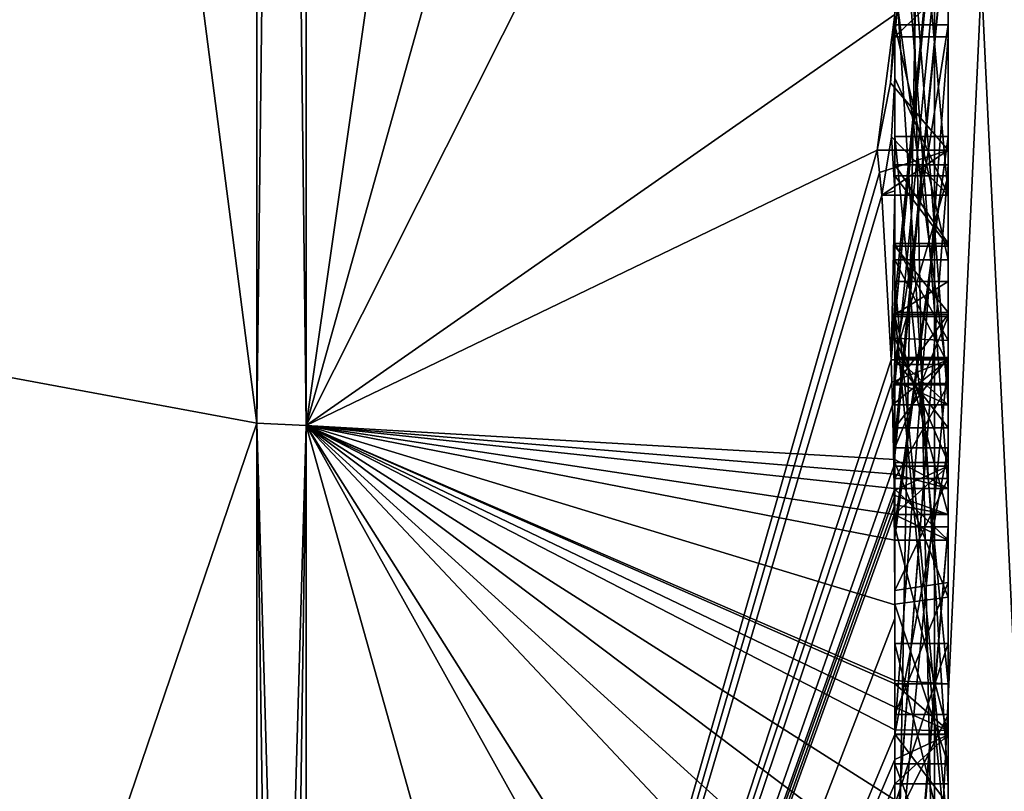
# Model space of a CAD drawing. Extents: x -23 to 700, y -1799 to -1.
# Tile 204 of 212: x 691.12 to 694.81, y -44.91 to -42.02. Entities that reach past the tile are written whole.
import ezdxf

# ---------------------------------------------------------------- set-up
doc = ezdxf.new("R2010")
doc.units = 0
doc.header["$LTSCALE"] = 67.568058
for name, color, linetype in [('1652', 7, 'CONTINUOUS'), ('1657', 7, 'CONTINUOUS'), ('1658', 7, 'CONTINUOUS'), ('1659', 7, 'CONTINUOUS'), ('1660', 7, 'CONTINUOUS'), ('1665', 7, 'CONTINUOUS'), ('1666', 7, 'CONTINUOUS'), ('1673', 7, 'CONTINUOUS'), ('1674', 7, 'CONTINUOUS'), ('1675', 7, 'CONTINUOUS'), ('1678', 7, 'CONTINUOUS'), ('1679', 7, 'CONTINUOUS'), ('1680', 7, 'CONTINUOUS'), ('1681', 7, 'CONTINUOUS'), ('1682', 7, 'CONTINUOUS'), ('1683', 7, 'CONTINUOUS'), ('1684', 7, 'CONTINUOUS'), ('1685', 7, 'CONTINUOUS'), ('1687', 7, 'CONTINUOUS'), ('1688', 7, 'CONTINUOUS'), ('1692', 7, 'CONTINUOUS'), ('1694', 7, 'CONTINUOUS'), ('1695', 7, 'CONTINUOUS'), ('1696', 7, 'CONTINUOUS'), ('1697', 7, 'CONTINUOUS'), ('1700', 7, 'CONTINUOUS'), ('1734', 7, 'CONTINUOUS'), ('1735', 7, 'CONTINUOUS'), ('1782', 7, 'CONTINUOUS'), ('1783', 7, 'CONTINUOUS'), ('1784', 7, 'CONTINUOUS'), ('1785', 7, 'CONTINUOUS'), ('1786', 7, 'CONTINUOUS'), ('1791', 7, 'CONTINUOUS'), ('1792', 7, 'CONTINUOUS'), ('1793', 7, 'CONTINUOUS'), ('1797', 7, 'CONTINUOUS'), ('1798', 7, 'CONTINUOUS'), ('1799', 7, 'CONTINUOUS'), ('1800', 7, 'CONTINUOUS'), ('1801', 7, 'CONTINUOUS'), ('1802', 7, 'CONTINUOUS'), ('1803', 7, 'CONTINUOUS'), ('1804', 7, 'CONTINUOUS'), ('1805', 7, 'CONTINUOUS'), ('1806', 7, 'CONTINUOUS'), ('1807', 7, 'CONTINUOUS'), ('1808', 7, 'CONTINUOUS'), ('1809', 7, 'CONTINUOUS'), ('1810', 7, 'CONTINUOUS'), ('1811', 7, 'CONTINUOUS'), ('1812', 7, 'CONTINUOUS'), ('1813', 7, 'CONTINUOUS'), ('1820', 7, 'CONTINUOUS'), ('1821', 7, 'CONTINUOUS'), ('1822', 7, 'CONTINUOUS'), ('1823', 7, 'CONTINUOUS'), ('1824', 7, 'CONTINUOUS')]:
    doc.layers.add(name, color=color, linetype=linetype)

msp = doc.modelspace()

# ---------------------------------------------------------------- linework, layer by layer
at = {"layer": '1652', "linetype": 'CONTINUOUS'}
for points in [[(694.4, -41.1824, -10.1674), (694.4, -38.471, -14.7638), (694.4, -46.0213, -1.6862), (694.4, -41.1824, -10.1674)], [(694.4, -43.9233, 5.4201), (694.4, -44.7004, 4.0741), (694.4, -38.471, 14.7638), (694.4, -43.9233, 5.4201)], [(694.4, -38.471, 14.7638), (694.4, -44.7004, 4.0741), (694.4, -46.0213, 1.6862), (694.4, -38.471, 14.7638)], [(694.4, -42.8623, 7.2577), (694.4, -43.9233, 5.4201), (694.4, -38.471, 14.7638), (694.4, -42.8623, 7.2577)], [(694.4, -42.5668, 7.7696), (694.4, -42.8623, 7.2577), (694.4, -38.471, 14.7638), (694.4, -42.5668, 7.7696)], [(694.4, -41.7982, 9.1008), (694.4, -42.5668, 7.7696), (694.4, -38.471, 14.7638), (694.4, -41.7982, 9.1008)], [(694.4, -43.6713, -11.6044), (694.4, -39.1573, -15.9926), (694.4, -41.1824, -10.1674), (694.4, -43.6713, -11.6044)], [(694.4, -40.4525, 12.2864), (694.4, -42.2421, 13.3196), (694.4, -41.745, 12.5097), (694.4, -40.4525, 12.2864)], [(694.4, -43.2856, 12.1078), (694.4, -41.5888, 9.4636), (694.4, -40.868, 10.712), (694.4, -43.2856, 12.1078)], [(694.4, -41.0701, 11.2166), (694.4, -41.9098, 12.2243), (694.4, -42.6649, 12.8527), (694.4, -41.0701, 11.2166)], [(694.4, -43.0722, 12.3725), (694.4, -41.0701, 11.2166), (694.4, -42.6649, 12.8527), (694.4, -43.0722, 12.3725)], [(694.4, -41.3536, -9.871), (694.4, -41.1824, -10.1674), (694.4, -46.0213, -1.6862), (694.4, -41.3536, -9.871)], [(694.4, -43.3864, -11.0446), (694.4, -41.3536, -9.871), (694.4, -41.8936, -8.9356), (694.4, -43.3864, -11.0446)], [(694.4, -41.8936, -8.9356), (694.4, -41.3536, -9.871), (694.4, -46.0213, -1.6862), (694.4, -41.8936, -8.9356)], [(694.4, -43.5981, 11.7025), (694.4, -41.5888, 9.4636), (694.4, -43.4432, 11.9061), (694.4, -43.5981, 11.7025)], [(694.4, -43.4432, 11.9061), (694.4, -41.5888, 9.4636), (694.4, -43.2856, 12.1078), (694.4, -43.4432, 11.9061)], [(694.4, -41.745, 12.5097), (694.4, -42.2421, 13.3196), (694.4, -41.9098, 12.2243), (694.4, -41.745, 12.5097)], [(694.4, -44.8863, 9.752), (694.4, -42.5668, 7.7696), (694.4, -41.7982, 9.1008), (694.4, -44.8863, 9.752)], [(694.4, -42.0881, -8.5986), (694.4, -41.8936, -8.9356), (694.4, -46.0213, -1.6862), (694.4, -42.0881, -8.5986)], [(694.4, -41.9098, 12.2243), (694.4, -42.2421, 13.3196), (694.4, -42.6649, 12.8527), (694.4, -41.9098, 12.2243)], [(694.4, -42.9225, 10.4447), (694.4, -43.3148, 9.7653), (694.4, -42.0428, 9.4851), (694.4, -42.9225, 10.4447)], [(694.4, -44.6844, -10.0976), (694.4, -42.0881, -8.5986), (694.4, -42.8713, -7.8502), (694.4, -44.6844, -10.0976)], [(694.4, -42.8713, -7.8502), (694.4, -42.0881, -8.5986), (694.4, -42.608, -7.6982), (694.4, -42.8713, -7.8502)], [(694.4, -42.608, -7.6982), (694.4, -42.0881, -8.5986), (694.4, -46.0213, -1.6862), (694.4, -42.608, -7.6982)], [(694.4, -43.9214, -11.2588), (694.4, -42.4607, -9.2163), (694.4, -44.4993, -10.3934), (694.4, -43.9214, -11.2588)], [(694.4, -45.158, 9.2656), (694.4, -42.5668, 7.7696), (694.4, -45.024, 9.5097), (694.4, -45.158, 9.2656)], [(694.4, -45.024, 9.5097), (694.4, -42.5668, 7.7696), (694.4, -44.8863, 9.752), (694.4, -45.024, 9.5097)], [(694.4, -43.2894, -6.5179), (694.4, -42.608, -7.6982), (694.4, -46.0213, -1.6862), (694.4, -43.2894, -6.5179)], [(694.4, -43.2164, 6.8471), (694.4, -43.9233, 5.4201), (694.4, -42.8623, 7.2577), (694.4, -43.2164, 6.8471)], [(694.4, -43.1201, -7.4194), (694.4, -44.6844, -10.0976), (694.4, -42.8713, -7.8502), (694.4, -43.1201, -7.4194)], [(694.4, -43.0044, 7.6196), (694.4, -45.0759, 8.8156), (694.4, -43.1278, 7.406), (694.4, -43.0044, 7.6196)], [(694.4, -44.9428, -9.0462), (694.4, -44.6844, -10.0976), (694.4, -43.1201, -7.4194), (694.4, -44.9428, -9.0462)], [(694.4, -45.1915, -8.6153), (694.4, -44.9428, -9.0462), (694.4, -43.1201, -7.4194), (694.4, -45.1915, -8.6153)], [(694.4, -43.1278, 7.406), (694.4, -45.0759, 8.8156), (694.4, -43.3925, 7.1131), (694.4, -43.1278, 7.406)], [(694.4, -43.1358, 10.6833), (694.4, -43.8058, 11.4205), (694.4, -43.6281, 9.8308), (694.4, -43.1358, 10.6833)], [(694.4, -43.6825, 6.6419), (694.4, -43.9233, 5.4201), (694.4, -43.2164, 6.8471), (694.4, -43.6825, 6.6419)], [(694.4, -43.5527, -6.67), (694.4, -43.2894, -6.5179), (694.4, -46.0213, -1.6862), (694.4, -43.5527, -6.67)], [(694.4, -43.2944, -7.1174), (694.4, -43.5527, -6.67), (694.4, -45.3659, -8.3134), (694.4, -43.2944, -7.1174)], [(694.4, -43.3925, 7.1131), (694.4, -45.0759, 8.8156), (694.4, -43.7428, 6.9829), (694.4, -43.3925, 7.1131)], [(694.4, -45.3659, -8.3134), (694.4, -43.5527, -6.67), (694.4, -46.0213, -1.6862), (694.4, -45.3659, -8.3134)], [(694.4, -43.6281, 9.8308), (694.4, -43.8058, 11.4205), (694.4, -44.2671, 10.7532), (694.4, -43.6281, 9.8308)], [(694.4, -44.7017, 10.0683), (694.4, -43.6281, 9.8308), (694.4, -44.2671, 10.7532), (694.4, -44.7017, 10.0683)], [(694.4, -44.2139, 6.6461), (694.4, -43.9233, 5.4201), (694.4, -43.6825, 6.6419), (694.4, -44.2139, 6.6461)], [(694.4, -43.7428, 6.9829), (694.4, -45.0759, 8.8156), (694.4, -44.1618, 7.0093), (694.4, -43.7428, 6.9829)], [(694.4, -44.2162, -10.8298), (694.4, -43.9214, -11.2588), (694.4, -44.4993, -10.3934), (694.4, -44.2162, -10.8298)], [(694.4, -46.2826, 6.7822), (694.4, -43.9233, 5.4201), (694.4, -45.9704, 7.5706), (694.4, -46.2826, 6.7822)], [(694.4, -45.9704, 7.5706), (694.4, -43.9233, 5.4201), (694.4, -45.3232, 7.2874), (694.4, -45.9704, 7.5706)], [(694.4, -45.3232, 7.2874), (694.4, -43.9233, 5.4201), (694.4, -44.8118, 6.8832), (694.4, -45.3232, 7.2874)], [(694.4, -44.8118, 6.8832), (694.4, -43.9233, 5.4201), (694.4, -44.2139, 6.6461), (694.4, -44.8118, 6.8832)], [(694.4, -44.1618, 7.0093), (694.4, -45.0759, 8.8156), (694.4, -44.6269, 7.2036), (694.4, -44.1618, 7.0093)], [(694.4, -44.3609, 5.2701), (694.4, -45.1656, 5.7347), (694.4, -44.9637, 4.2261), (694.4, -44.3609, 5.2701)], [(694.4, -44.6269, 7.2036), (694.4, -45.0759, 8.8156), (694.4, -45.0302, 7.509), (694.4, -44.6269, 7.2036)], [(694.4, -44.946, -9.648), (694.4, -44.6844, -10.0976), (694.4, -44.9428, -9.0462), (694.4, -44.946, -9.648)], [(694.4, -44.7004, 4.0741), (694.4, -44.9637, 4.2261), (694.4, -46.0213, 1.6862), (694.4, -44.7004, 4.0741)]]:
    msp.add_3dface(points, dxfattribs=at)
at = {"layer": '1657', "linetype": 'CONTINUOUS'}
for points in [[(692.1949, -43.544, 15.544), (694.4, -28.1257, 19.4998), (692.1949, -28, 21.9825), (692.1949, -43.544, 15.544)], [(694.4, -35.6608, 17.9321), (694.4, -28.1257, 19.4998), (692.1949, -43.544, 15.544), (694.4, -35.6608, 17.9321)], [(694.4, -42.0038, 13.5699), (694.4, -35.6608, 17.9321), (692.1949, -43.544, 15.544), (694.4, -42.0038, 13.5699)], [(694.3341, -42.5125, 13.8636), (694.4, -42.0038, 13.5699), (692.1949, -43.544, 15.544), (694.3341, -42.5125, 13.8636)], [(694.3834, -42.2602, 13.718), (694.4, -42.0038, 13.5699), (694.3341, -42.5125, 13.8636), (694.3834, -42.2602, 13.718)], [(694.4, -42.6649, 12.8527), (694.4, -42.2421, 13.3196), (694.3877, -42.4626, 13.4469), (694.4, -42.6649, 12.8527)], [(694.3508, -42.6805, 13.5727), (694.4, -42.6649, 12.8527), (694.3877, -42.4626, 13.4469), (694.3508, -42.6805, 13.5727)], [(694.3429, -42.5961, 13.7189), (694.3341, -42.5125, 13.8636), (692.1949, -49.9825), (694.3429, -42.5961, 13.7189)], [(692.1949, -49.9825), (694.3341, -42.5125, 13.8636), (692.1949, -43.544, 15.544), (692.1949, -49.9825)], [(694.3508, -42.6805, 13.5727), (694.3429, -42.5961, 13.7189), (692.1949, -49.9825), (694.3508, -42.6805, 13.5727)], [(694.3867, -43.2981, 12.5029), (694.3508, -42.6805, 13.5727), (692.1949, -49.9825), (694.3867, -43.2981, 12.5029)], [(694.4, -42.6649, 12.8527), (694.3508, -42.6805, 13.5727), (694.3867, -43.2981, 12.5029), (694.4, -42.6649, 12.8527)], [(694.4, -43.0722, 12.3725), (694.4, -42.6649, 12.8527), (694.3867, -43.2981, 12.5029), (694.4, -43.0722, 12.3725)], [(694.3967, -43.1853, 12.4378), (694.4, -43.0722, 12.3725), (694.3867, -43.2981, 12.5029), (694.3967, -43.1853, 12.4378)], [(694.3893, -43.3819, 12.3577), (694.3867, -43.2981, 12.5029), (692.1949, -49.9825), (694.3893, -43.3819, 12.3577)], [(694.4, -43.4432, 11.9061), (694.4, -43.2856, 12.1078), (694.3979, -43.376, 12.1599), (694.4, -43.4432, 11.9061)], [(694.3915, -43.4661, 12.212), (694.3893, -43.3819, 12.3577), (692.1949, -49.9825), (694.3915, -43.4661, 12.212)], [(694.3915, -43.4661, 12.212), (694.4, -43.4432, 11.9061), (694.3979, -43.376, 12.1599), (694.3915, -43.4661, 12.212)], [(694.4, -43.4432, 11.9061), (694.3915, -43.4661, 12.212), (694.3958, -43.6968, 11.8124), (694.4, -43.4432, 11.9061)], [(694.3989, -43.6475, 11.7575), (694.4, -43.4432, 11.9061), (694.3958, -43.6968, 11.8124), (694.3989, -43.6475, 11.7575)], [(694.4, -43.5981, 11.7025), (694.4, -43.4432, 11.9061), (694.3989, -43.6475, 11.7575), (694.4, -43.5981, 11.7025)], [(694.3958, -43.6968, 11.8124), (694.3915, -43.4661, 12.212), (692.1949, -49.9825), (694.3958, -43.6968, 11.8124)], [(694.3969, -43.787, 11.656), (694.3958, -43.6968, 11.8124), (692.1949, -49.9825), (694.3969, -43.787, 11.656)], [(694.3978, -43.8775, 11.4994), (694.3969, -43.787, 11.656), (692.1949, -49.9825), (694.3978, -43.8775, 11.4994)], [(694.4, -44.2671, 10.7532), (694.4, -43.8058, 11.4205), (692.1949, -49.9825), (694.4, -44.2671, 10.7532)], [(694.4, -43.8058, 11.4205), (694.3995, -43.8416, 11.46), (692.1949, -49.9825), (694.4, -43.8058, 11.4205)], [(694.3995, -43.8416, 11.46), (694.3978, -43.8775, 11.4994), (692.1949, -49.9825), (694.3995, -43.8416, 11.46)], [(694.4, -44.7017, 10.0683), (694.4, -44.2671, 10.7532), (692.1949, -49.9825), (694.4, -44.7017, 10.0683)], [(694.4, -44.7949, 9.9103), (694.4, -44.7017, 10.0683), (692.1949, -49.9825), (694.4, -44.7949, 9.9103)], [(694.4, -44.8863, 9.752), (694.4, -44.7949, 9.9103), (692.1949, -49.9825), (694.4, -44.8863, 9.752)], [(694.4, -45.024, 9.5097), (694.4, -44.8863, 9.752), (692.1949, -49.9825), (694.4, -45.024, 9.5097)]]:
    msp.add_3dface(points, dxfattribs=at)
at = {"layer": '1658', "linetype": 'CONTINUOUS'}
for points in [[(692.1949, -28, -21.9825), (694.4, -39.1573, -15.9926), (692.1949, -43.544, -15.544), (692.1949, -28, -21.9825)], [(694.4, -39.1573, -15.9926), (694.4, -43.6713, -11.6044), (692.1949, -43.544, -15.544), (694.4, -39.1573, -15.9926)], [(694.4, -44.2162, -10.8298), (694.4, -44.4993, -10.3934), (692.1949, -43.544, -15.544), (694.4, -44.2162, -10.8298)], [(694.4, -44.2162, -10.8298), (692.1949, -43.544, -15.544), (694.3985, -43.974, -11.3323), (694.4, -44.2162, -10.8298)], [(692.1949, -43.544, -15.544), (694.4, -43.6713, -11.6044), (694.3992, -43.7259, -11.6359), (692.1949, -43.544, -15.544)], [(694.4, -44.6844, -10.0976), (694.4, -44.946, -9.648), (692.1949, -43.544, -15.544), (694.4, -44.6844, -10.0976)], [(694.4, -44.6844, -10.0976), (692.1949, -43.544, -15.544), (694.4, -44.599, -10.2496), (694.4, -44.6844, -10.0976)], [(692.1949, -43.544, -15.544), (694.4, -44.946, -9.648), (694.4, -45.2061, -9.1982), (692.1949, -43.544, -15.544)], [(694.4, -47.0336, -4.2391), (694.4, -47.5), (692.1949, -43.544, -15.544), (694.4, -47.0336, -4.2391)], [(694.4, -47.0336, -4.2391), (692.1949, -43.544, -15.544), (694.3979, -45.8875, -8.0179), (694.4, -47.0336, -4.2391)], [(694.4, -47.5), (693.7691, -49.1602), (692.1949, -43.544, -15.544), (694.4, -47.5)], [(693.7691, -49.1602), (692.1949, -49.9825), (692.1949, -43.544, -15.544), (693.7691, -49.1602)], [(694.3979, -45.8875, -8.0179), (692.1949, -43.544, -15.544), (694.3996, -45.5472, -8.6073), (694.3979, -45.8875, -8.0179)], [(694.3996, -45.5472, -8.6073), (692.1949, -43.544, -15.544), (694.4, -45.2061, -9.1982), (694.3996, -45.5472, -8.6073)], [(694.4, -44.599, -10.2496), (692.1949, -43.544, -15.544), (694.4, -44.5119, -10.4006), (694.4, -44.599, -10.2496)], [(694.4, -44.5119, -10.4006), (692.1949, -43.544, -15.544), (694.4, -44.4993, -10.3934), (694.4, -44.5119, -10.4006)], [(694.3985, -43.974, -11.3323), (692.1949, -43.544, -15.544), (694.3978, -43.8771, -11.5), (694.3985, -43.974, -11.3323)], [(694.3978, -43.8771, -11.5), (692.1949, -43.544, -15.544), (694.3969, -43.7805, -11.6674), (694.3978, -43.8771, -11.5)], [(694.3969, -43.7805, -11.6674), (692.1949, -43.544, -15.544), (694.3992, -43.7259, -11.6359), (694.3969, -43.7805, -11.6674)], [(694.4, -43.9214, -11.2588), (694.4, -44.2162, -10.8298), (694.3985, -43.974, -11.3323), (694.4, -43.9214, -11.2588)], [(694.3996, -43.9477, -11.2955), (694.4, -43.9214, -11.2588), (694.3985, -43.974, -11.3323), (694.3996, -43.9477, -11.2955)]]:
    msp.add_3dface(points, dxfattribs=at)
at = {"layer": '1659', "linetype": 'CONTINUOUS'}
for points in [[(690, -43.1626, -15.1637), (690, -28, -21.4438), (692.0094, -43.535, -15.535), (690, -43.1626, -15.1637)], [(692.0094, -43.535, -15.535), (690, -28, -21.4438), (692.0094, -28, -21.9698), (692.0094, -43.535, -15.535)], [(690, -49.444), (690, -43.1626, -15.1637), (692.0094, -49.9698, 0), (690, -49.444)], [(692.0094, -49.9698, 0), (690, -43.1626, -15.1637), (692.0094, -43.535, -15.535), (692.0094, -49.9698, 0)]]:
    msp.add_3dface(points, dxfattribs=at)
at = {"layer": '1660', "linetype": 'CONTINUOUS'}
for points in [[(690, -28, 21.4438), (690, -43.1626, 15.1637), (692.0094, -28, 21.9698), (690, -28, 21.4438)], [(692.0094, -28, 21.9698), (690, -43.1626, 15.1637), (692.0094, -43.535, 15.535), (692.0094, -28, 21.9698)], [(690, -43.1626, 15.1637), (690, -49.444), (692.0094, -43.535, 15.535), (690, -43.1626, 15.1637)], [(690, -49.444), (692.0094, -49.9698, 0), (692.0094, -43.535, 15.535), (690, -49.444)]]:
    msp.add_3dface(points, dxfattribs=at)
at = {"layer": '1665', "linetype": 'CONTINUOUS'}
for points in [[(692.1949, -43.544, 15.544), (692.1949, -28, 21.9825), (692.0094, -43.535, 15.535), (692.1949, -43.544, 15.544)], [(692.1949, -28, 21.9825), (692.0094, -28, 21.9698), (692.0094, -43.535, 15.535), (692.1949, -28, 21.9825)], [(692.0094, -49.9698, 0), (692.1949, -43.544, 15.544), (692.0094, -43.535, 15.535), (692.0094, -49.9698, 0)], [(692.1949, -43.544, 15.544), (692.0094, -49.9698, 0), (692.1016, -49.9849, 0), (692.1949, -43.544, 15.544)], [(692.1949, -49.9825), (692.1949, -43.544, 15.544), (692.1016, -49.9849, 0), (692.1949, -49.9825)]]:
    msp.add_3dface(points, dxfattribs=at)
at = {"layer": '1666', "linetype": 'CONTINUOUS'}
for points in [[(692.1949, -28, -21.9825), (692.1949, -43.544, -15.544), (692.0094, -28, -21.9698), (692.1949, -28, -21.9825)], [(692.1949, -43.544, -15.544), (692.0094, -43.535, -15.535), (692.0094, -28, -21.9698), (692.1949, -43.544, -15.544)], [(692.1949, -43.544, -15.544), (692.1949, -49.9825), (692.0094, -43.535, -15.535), (692.1949, -43.544, -15.544)], [(692.0094, -43.535, -15.535), (692.1949, -49.9825), (692.1016, -49.9849, 0), (692.0094, -43.535, -15.535)], [(692.0094, -49.9698, 0), (692.0094, -43.535, -15.535), (692.1016, -49.9849, 0), (692.0094, -49.9698, 0)]]:
    msp.add_3dface(points, dxfattribs=at)
at = {"layer": '1673', "linetype": 'CONTINUOUS'}
for points in [[(694.6, -43.7805, -11.6674), (694.6, -41.1824, -10.1674), (694.6, -41.3536, -9.871), (694.6, -43.7805, -11.6674)], [(694.6, -43.3864, -11.0446), (694.6, -43.7805, -11.6674), (694.6, -41.3536, -9.871), (694.6, -43.3864, -11.0446)], [(694.6, -42.4607, -9.2163), (694.6, -43.974, -11.3323), (694.6, -41.8936, -8.9356), (694.6, -42.4607, -9.2163)], [(694.6, -41.8936, -8.9356), (694.6, -43.974, -11.3323), (694.6, -43.3864, -11.0446), (694.6, -41.8936, -8.9356)], [(694.6, -42.0881, -8.5986), (694.6, -42.4607, -9.2163), (694.6, -41.8936, -8.9356), (694.6, -42.0881, -8.5986)], [(694.6, -44.5119, -10.4006), (694.6, -42.4607, -9.2163), (694.6, -42.0881, -8.5986), (694.6, -44.5119, -10.4006)], [(694.6, -44.6862, -10.0986), (694.6, -44.5119, -10.4006), (694.6, -42.0881, -8.5986), (694.6, -44.6862, -10.0986)], [(694.6, -42.608, -7.6982), (694.6, -43.2894, -6.5179), (694.6, -42.8713, -7.8502), (694.6, -42.608, -7.6982)], [(694.6, -42.8713, -7.8502), (694.6, -43.2894, -6.5179), (694.6, -43.1201, -7.4194), (694.6, -42.8713, -7.8502)], [(694.6, -43.2894, -6.5179), (694.6, -43.2944, -7.1174), (694.6, -43.1201, -7.4194), (694.6, -43.2894, -6.5179)], [(694.6, -43.1201, -7.4194), (694.6, -43.2944, -7.1174), (694.6, -45.1915, -8.6153), (694.6, -43.1201, -7.4194)], [(694.6, -43.5527, -6.67), (694.6, -43.2944, -7.1174), (694.6, -43.2894, -6.5179), (694.6, -43.5527, -6.67)], [(694.6, -43.2944, -7.1174), (694.6, -45.3659, -8.3134), (694.6, -45.1915, -8.6153), (694.6, -43.2944, -7.1174)], [(694.6, -43.974, -11.3323), (694.6, -43.7805, -11.6674), (694.6, -43.3864, -11.0446), (694.6, -43.974, -11.3323)]]:
    msp.add_3dface(points, dxfattribs=at)
at = {"layer": '1674', "linetype": 'CONTINUOUS'}
for points in [[(694.4, -43.1201, -7.4194), (694.4, -42.8713, -7.8502), (694.6, -43.1201, -7.4194), (694.4, -43.1201, -7.4194)], [(694.4, -42.8713, -7.8502), (694.6, -42.8713, -7.8502), (694.6, -43.1201, -7.4194), (694.4, -42.8713, -7.8502)]]:
    msp.add_3dface(points, dxfattribs=at)
at = {"layer": '1675', "linetype": 'CONTINUOUS'}
for points in [[(694.4, -45.1915, -8.6153), (694.4, -43.1201, -7.4194), (694.6, -45.1915, -8.6153), (694.4, -45.1915, -8.6153)], [(694.4, -43.1201, -7.4194), (694.6, -43.1201, -7.4194), (694.6, -45.1915, -8.6153), (694.4, -43.1201, -7.4194)]]:
    msp.add_3dface(points, dxfattribs=at)
at = {"layer": '1678', "linetype": 'CONTINUOUS'}
for points in [[(694.3978, -43.8771, -11.5), (694.3969, -43.7805, -11.6674), (694.6, -43.974, -11.3323), (694.3978, -43.8771, -11.5)], [(694.3969, -43.7805, -11.6674), (694.6, -43.7805, -11.6674), (694.6, -43.974, -11.3323), (694.3969, -43.7805, -11.6674)], [(694.3985, -43.974, -11.3323), (694.3978, -43.8771, -11.5), (694.6, -43.974, -11.3323), (694.3985, -43.974, -11.3323)]]:
    msp.add_3dface(points, dxfattribs=at)
at = {"layer": '1679', "linetype": 'CONTINUOUS'}
for points in [[(694.3996, -43.9477, -11.2955), (694.3985, -43.974, -11.3323), (694.6, -42.4607, -9.2163), (694.3996, -43.9477, -11.2955)], [(694.3985, -43.974, -11.3323), (694.6, -43.974, -11.3323), (694.6, -42.4607, -9.2163), (694.3985, -43.974, -11.3323)], [(694.4, -43.9214, -11.2588), (694.3996, -43.9477, -11.2955), (694.6, -42.4607, -9.2163), (694.4, -43.9214, -11.2588)], [(694.4, -42.4607, -9.2163), (694.4, -43.9214, -11.2588), (694.6, -42.4607, -9.2163), (694.4, -42.4607, -9.2163)]]:
    msp.add_3dface(points, dxfattribs=at)
at = {"layer": '1680', "linetype": 'CONTINUOUS'}
for points in [[(694.4, -44.4993, -10.3934), (694.4, -42.4607, -9.2163), (694.6, -44.5119, -10.4006), (694.4, -44.4993, -10.3934)], [(694.4, -42.4607, -9.2163), (694.6, -42.4607, -9.2163), (694.6, -44.5119, -10.4006), (694.4, -42.4607, -9.2163)], [(694.4, -44.5119, -10.4006), (694.4, -44.4993, -10.3934), (694.6, -44.5119, -10.4006), (694.4, -44.5119, -10.4006)]]:
    msp.add_3dface(points, dxfattribs=at)
at = {"layer": '1681', "linetype": 'CONTINUOUS'}
for points in [[(694.4, -44.599, -10.2496), (694.4, -44.5119, -10.4006), (694.6, -44.6862, -10.0986), (694.4, -44.599, -10.2496)], [(694.4, -44.5119, -10.4006), (694.6, -44.5119, -10.4006), (694.6, -44.6862, -10.0986), (694.4, -44.5119, -10.4006)], [(694.4, -44.6844, -10.0976), (694.4, -44.599, -10.2496), (694.6, -44.6862, -10.0986), (694.4, -44.6844, -10.0976)]]:
    msp.add_3dface(points, dxfattribs=at)
at = {"layer": '1682', "linetype": 'CONTINUOUS'}
for points in [[(694.4, -42.0881, -8.5986), (694.4, -44.6844, -10.0976), (694.6, -42.0881, -8.5986), (694.4, -42.0881, -8.5986)], [(694.4, -44.6844, -10.0976), (694.6, -44.6862, -10.0986), (694.6, -42.0881, -8.5986), (694.4, -44.6844, -10.0976)]]:
    msp.add_3dface(points, dxfattribs=at)
at = {"layer": '1683', "linetype": 'CONTINUOUS'}
for points in [[(694.4, -41.8936, -8.9356), (694.4, -42.0881, -8.5986), (694.6, -41.8936, -8.9356), (694.4, -41.8936, -8.9356)], [(694.4, -42.0881, -8.5986), (694.6, -42.0881, -8.5986), (694.6, -41.8936, -8.9356), (694.4, -42.0881, -8.5986)]]:
    msp.add_3dface(points, dxfattribs=at)
at = {"layer": '1684', "linetype": 'CONTINUOUS'}
for points in [[(694.4, -43.3864, -11.0446), (694.4, -41.8936, -8.9356), (694.6, -43.3864, -11.0446), (694.4, -43.3864, -11.0446)], [(694.4, -41.8936, -8.9356), (694.6, -41.8936, -8.9356), (694.6, -43.3864, -11.0446), (694.4, -41.8936, -8.9356)]]:
    msp.add_3dface(points, dxfattribs=at)
at = {"layer": '1685', "linetype": 'CONTINUOUS'}
for points in [[(694.4, -41.3536, -9.871), (694.4, -43.3864, -11.0446), (694.6, -41.3536, -9.871), (694.4, -41.3536, -9.871)], [(694.4, -43.3864, -11.0446), (694.6, -43.3864, -11.0446), (694.6, -41.3536, -9.871), (694.4, -43.3864, -11.0446)]]:
    msp.add_3dface(points, dxfattribs=at)
at = {"layer": '1687', "linetype": 'CONTINUOUS'}
for points in [[(694.4, -43.6713, -11.6044), (694.4, -41.1824, -10.1674), (694.6, -43.7805, -11.6674), (694.4, -43.6713, -11.6044)], [(694.4, -41.1824, -10.1674), (694.6, -41.1824, -10.1674), (694.6, -43.7805, -11.6674), (694.4, -41.1824, -10.1674)], [(694.3992, -43.7259, -11.6359), (694.4, -43.6713, -11.6044), (694.6, -43.7805, -11.6674), (694.3992, -43.7259, -11.6359)], [(694.3969, -43.7805, -11.6674), (694.3992, -43.7259, -11.6359), (694.6, -43.7805, -11.6674), (694.3969, -43.7805, -11.6674)]]:
    msp.add_3dface(points, dxfattribs=at)
at = {"layer": '1688', "linetype": 'CONTINUOUS'}
for points in [[(694.6, -42.6805, 13.5727), (694.6, -40.4525, 12.2864), (694.6, -39.9144, 12.3636), (694.6, -42.6805, 13.5727)], [(694.6, -42.5125, 13.8636), (694.6, -42.6805, 13.5727), (694.6, -39.9144, 12.3636), (694.6, -42.5125, 13.8636)], [(694.6, -43.4661, 12.212), (694.6, -40.868, 10.712), (694.6, -41.0701, 11.2166), (694.6, -43.4661, 12.212)], [(694.6, -43.2981, 12.5029), (694.6, -43.4661, 12.212), (694.6, -41.0701, 11.2166), (694.6, -43.2981, 12.5029)], [(694.6, -41.7982, 9.1008), (694.6, -41.5888, 9.4636), (694.6, -42.0428, 9.4851), (694.6, -41.7982, 9.1008)], [(694.6, -41.5888, 9.4636), (694.6, -43.6968, 11.8124), (694.6, -42.9225, 10.4447), (694.6, -41.5888, 9.4636)], [(694.6, -42.0428, 9.4851), (694.6, -41.5888, 9.4636), (694.6, -42.9225, 10.4447), (694.6, -42.0428, 9.4851)], [(694.6, -44.8863, 9.752), (694.6, -41.7982, 9.1008), (694.6, -44.7035, 10.0687), (694.6, -44.8863, 9.752)], [(694.6, -44.7035, 10.0687), (694.6, -41.7982, 9.1008), (694.6, -43.6281, 9.8308), (694.6, -44.7035, 10.0687)], [(694.6, -43.6281, 9.8308), (694.6, -41.7982, 9.1008), (694.6, -43.3148, 9.7653), (694.6, -43.6281, 9.8308)], [(694.6, -43.3148, 9.7653), (694.6, -41.7982, 9.1008), (694.6, -42.0428, 9.4851), (694.6, -43.3148, 9.7653)], [(694.6, -42.5668, 7.7696), (694.6, -45.1649, 9.2696), (694.6, -45.0759, 8.8156), (694.6, -42.5668, 7.7696)], [(694.6, -42.8623, 7.2577), (694.6, -42.5668, 7.7696), (694.6, -43.0044, 7.6196), (694.6, -42.8623, 7.2577)], [(694.6, -42.5668, 7.7696), (694.6, -45.0759, 8.8156), (694.6, -43.0044, 7.6196), (694.6, -42.5668, 7.7696)], [(694.6, -43.2248, 6.8404), (694.6, -42.8623, 7.2577), (694.6, -43.3909, 7.1138), (694.6, -43.2248, 6.8404)], [(694.6, -43.3909, 7.1138), (694.6, -42.8623, 7.2577), (694.6, -43.1278, 7.406), (694.6, -43.3909, 7.1138)], [(694.6, -43.1278, 7.406), (694.6, -42.8623, 7.2577), (694.6, -43.0044, 7.6196), (694.6, -43.1278, 7.406)], [(694.6, -43.1358, 10.6833), (694.6, -43.6281, 9.8308), (694.6, -42.9225, 10.4447), (694.6, -43.1358, 10.6833)], [(694.6, -43.6281, 9.8308), (694.6, -43.3148, 9.7653), (694.6, -42.9225, 10.4447), (694.6, -43.6281, 9.8308)], [(694.6, -43.6968, 11.8124), (694.6, -43.1358, 10.6833), (694.6, -42.9225, 10.4447), (694.6, -43.6968, 11.8124)], [(694.6, -43.8775, 11.4994), (694.6, -43.1358, 10.6833), (694.6, -43.6968, 11.8124), (694.6, -43.8775, 11.4994)], [(694.6, -43.6825, 6.6419), (694.6, -43.2248, 6.8404), (694.6, -44.1316, 7.0018), (694.6, -43.6825, 6.6419)], [(694.6, -44.1316, 7.0018), (694.6, -43.2248, 6.8404), (694.6, -43.7428, 6.9829), (694.6, -44.1316, 7.0018)], [(694.6, -43.7428, 6.9829), (694.6, -43.2248, 6.8404), (694.6, -43.3909, 7.1138), (694.6, -43.7428, 6.9829)], [(694.6, -44.1869, 6.6399), (694.6, -43.6825, 6.6419), (694.6, -45.346, 7.3126), (694.6, -44.1869, 6.6399)], [(694.6, -45.346, 7.3126), (694.6, -43.6825, 6.6419), (694.6, -45.5904, 7.7501), (694.6, -45.346, 7.3126)], [(694.6, -45.5904, 7.7501), (694.6, -43.6825, 6.6419), (694.6, -44.6269, 7.2036), (694.6, -45.5904, 7.7501)], [(694.6, -44.6269, 7.2036), (694.6, -43.6825, 6.6419), (694.6, -44.1316, 7.0018), (694.6, -44.6269, 7.2036)], [(694.6, -43.9233, 5.4201), (694.6, -46.5214, 6.9201), (694.6, -46.4324, 6.4661), (694.6, -43.9233, 5.4201)], [(694.6, -44.7004, 4.0741), (694.6, -43.9233, 5.4201), (694.6, -44.9637, 4.2261), (694.6, -44.7004, 4.0741)], [(694.6, -44.9637, 4.2261), (694.6, -43.9233, 5.4201), (694.6, -44.3609, 5.2701), (694.6, -44.9637, 4.2261)], [(694.6, -44.3609, 5.2701), (694.6, -43.9233, 5.4201), (694.6, -45.1656, 5.7347), (694.6, -44.3609, 5.2701)], [(694.6, -45.1656, 5.7347), (694.6, -43.9233, 5.4201), (694.6, -45.4289, 5.8867), (694.6, -45.1656, 5.7347)], [(694.6, -45.4289, 5.8867), (694.6, -43.9233, 5.4201), (694.6, -46.4324, 6.4661), (694.6, -45.4289, 5.8867)], [(694.6, -44.8118, 6.8832), (694.6, -44.1869, 6.6399), (694.6, -45.346, 7.3126), (694.6, -44.8118, 6.8832)], [(694.6, -45.0535, 7.5329), (694.6, -45.5904, 7.7501), (694.6, -44.6269, 7.2036), (694.6, -45.0535, 7.5329)]]:
    msp.add_3dface(points, dxfattribs=at)
at = {"layer": '1692', "linetype": 'CONTINUOUS'}
for points in [[(694.4, -43.2856, 12.1078), (694.4, -40.868, 10.712), (694.6, -43.4661, 12.212), (694.4, -43.2856, 12.1078)], [(694.4, -40.868, 10.712), (694.6, -40.868, 10.712), (694.6, -43.4661, 12.212), (694.4, -40.868, 10.712)], [(694.3979, -43.376, 12.1599), (694.4, -43.2856, 12.1078), (694.6, -43.4661, 12.212), (694.3979, -43.376, 12.1599)], [(694.3915, -43.4661, 12.212), (694.3979, -43.376, 12.1599), (694.6, -43.4661, 12.212), (694.3915, -43.4661, 12.212)]]:
    msp.add_3dface(points, dxfattribs=at)
at = {"layer": '1694', "linetype": 'CONTINUOUS'}
for points in [[(694.4, -44.8863, 9.752), (694.4, -41.7982, 9.1008), (694.6, -44.8863, 9.752), (694.4, -44.8863, 9.752)], [(694.4, -41.7982, 9.1008), (694.6, -41.7982, 9.1008), (694.6, -44.8863, 9.752), (694.4, -41.7982, 9.1008)]]:
    msp.add_3dface(points, dxfattribs=at)
at = {"layer": '1695', "linetype": 'CONTINUOUS'}
for points in [[(694.4, -43.2164, 6.8471), (694.4, -42.8623, 7.2577), (694.6, -43.2248, 6.8404), (694.4, -43.2164, 6.8471)], [(694.4, -42.8623, 7.2577), (694.6, -42.8623, 7.2577), (694.6, -43.2248, 6.8404), (694.4, -42.8623, 7.2577)], [(694.4, -43.6825, 6.6419), (694.4, -43.2164, 6.8471), (694.6, -43.6825, 6.6419), (694.4, -43.6825, 6.6419)], [(694.4, -43.2164, 6.8471), (694.6, -43.2248, 6.8404), (694.6, -43.6825, 6.6419), (694.4, -43.2164, 6.8471)]]:
    msp.add_3dface(points, dxfattribs=at)
at = {"layer": '1696', "linetype": 'CONTINUOUS'}
for points in [[(694.4, -44.2139, 6.6461), (694.4, -43.6825, 6.6419), (694.6, -44.1869, 6.6399), (694.4, -44.2139, 6.6461)], [(694.4, -43.6825, 6.6419), (694.6, -43.6825, 6.6419), (694.6, -44.1869, 6.6399), (694.4, -43.6825, 6.6419)], [(694.4, -44.2139, 6.6461), (694.6, -44.1869, 6.6399), (694.6, -44.8118, 6.8832), (694.4, -44.2139, 6.6461)], [(694.4, -44.8118, 6.8832), (694.4, -44.2139, 6.6461), (694.6, -44.8118, 6.8832), (694.4, -44.8118, 6.8832)]]:
    msp.add_3dface(points, dxfattribs=at)
at = {"layer": '1697', "linetype": 'CONTINUOUS'}
for points in [[(694.4, -45.3232, 7.2874), (694.4, -44.8118, 6.8832), (694.6, -45.346, 7.3126), (694.4, -45.3232, 7.2874)], [(694.4, -44.8118, 6.8832), (694.6, -44.8118, 6.8832), (694.6, -45.346, 7.3126), (694.4, -44.8118, 6.8832)]]:
    msp.add_3dface(points, dxfattribs=at)
at = {"layer": '1700', "linetype": 'CONTINUOUS'}
for points in [[(694.4, -42.5668, 7.7696), (694.4, -45.158, 9.2656), (694.6, -42.5668, 7.7696), (694.4, -42.5668, 7.7696)], [(694.4, -45.158, 9.2656), (694.4, -45.1649, 9.2696), (694.6, -42.5668, 7.7696), (694.4, -45.158, 9.2656)], [(694.4, -45.1649, 9.2696), (694.6, -45.1649, 9.2696), (694.6, -42.5668, 7.7696), (694.4, -45.1649, 9.2696)]]:
    msp.add_3dface(points, dxfattribs=at)
at = {"layer": '1734', "linetype": 'CONTINUOUS'}
for points in [[(694.9, -45.5332, 1.5315), (694.9, -38.093, 14.4185), (694.549, -38.2017, 14.518), (694.9, -45.5332, 1.5315)], [(694.4, -38.471, 14.7638), (694.549, -45.6738, 1.5759), (694.549, -38.2017, 14.518), (694.4, -38.471, 14.7638)], [(694.549, -45.6738, 1.5759), (694.9, -45.5332, 1.5315), (694.549, -38.2017, 14.518), (694.549, -45.6738, 1.5759)], [(694.4, -38.471, 14.7638), (694.4, -46.0213, 1.6862), (694.549, -45.6738, 1.5759), (694.4, -38.471, 14.7638)]]:
    msp.add_3dface(points, dxfattribs=at)
at = {"layer": '1735', "linetype": 'CONTINUOUS'}
for points in [[(694.9, -38.093, -14.4185), (694.9, -45.5332, -1.5315), (694.549, -45.6738, -1.5759), (694.9, -38.093, -14.4185)], [(694.549, -38.2017, -14.518), (694.9, -38.093, -14.4185), (694.549, -45.6738, -1.5759), (694.549, -38.2017, -14.518)], [(694.4, -46.0213, -1.6862), (694.4, -38.471, -14.7638), (694.549, -38.2017, -14.518), (694.4, -46.0213, -1.6862)], [(694.4, -46.0213, -1.6862), (694.549, -38.2017, -14.518), (694.549, -45.6738, -1.5759), (694.4, -46.0213, -1.6862)]]:
    msp.add_3dface(points, dxfattribs=at)
at = {"layer": '1782', "linetype": 'CONTINUOUS'}
for points in [[(694.4, -42.8713, -7.8502), (694.4, -42.608, -7.6982), (694.6, -42.8713, -7.8502), (694.4, -42.8713, -7.8502)], [(694.4, -42.608, -7.6982), (694.6, -42.608, -7.6982), (694.6, -42.8713, -7.8502), (694.4, -42.608, -7.6982)]]:
    msp.add_3dface(points, dxfattribs=at)
at = {"layer": '1783', "linetype": 'CONTINUOUS'}
for points in [[(694.4, -42.608, -7.6982), (694.4, -43.2894, -6.5179), (694.6, -42.608, -7.6982), (694.4, -42.608, -7.6982)], [(694.4, -43.2894, -6.5179), (694.6, -43.2894, -6.5179), (694.6, -42.608, -7.6982), (694.4, -43.2894, -6.5179)]]:
    msp.add_3dface(points, dxfattribs=at)
at = {"layer": '1784', "linetype": 'CONTINUOUS'}
for points in [[(694.4, -43.2894, -6.5179), (694.4, -43.5527, -6.67), (694.6, -43.2894, -6.5179), (694.4, -43.2894, -6.5179)], [(694.4, -43.5527, -6.67), (694.6, -43.5527, -6.67), (694.6, -43.2894, -6.5179), (694.4, -43.5527, -6.67)]]:
    msp.add_3dface(points, dxfattribs=at)
at = {"layer": '1785', "linetype": 'CONTINUOUS'}
for points in [[(694.4, -43.5527, -6.67), (694.4, -43.2944, -7.1174), (694.6, -43.5527, -6.67), (694.4, -43.5527, -6.67)], [(694.4, -43.2944, -7.1174), (694.6, -43.2944, -7.1174), (694.6, -43.5527, -6.67), (694.4, -43.2944, -7.1174)]]:
    msp.add_3dface(points, dxfattribs=at)
at = {"layer": '1786', "linetype": 'CONTINUOUS'}
for points in [[(694.4, -43.2944, -7.1174), (694.4, -45.3659, -8.3134), (694.6, -43.2944, -7.1174), (694.4, -43.2944, -7.1174)], [(694.4, -45.3659, -8.3134), (694.6, -45.3659, -8.3134), (694.6, -43.2944, -7.1174), (694.4, -45.3659, -8.3134)]]:
    msp.add_3dface(points, dxfattribs=at)
at = {"layer": '1791', "linetype": 'CONTINUOUS'}
for points in [[(694.4, -42.0038, 13.5699), (694.3834, -42.2602, 13.718), (694.6, -39.9144, 12.3636), (694.4, -42.0038, 13.5699)], [(694.3834, -42.2602, 13.718), (694.6, -42.5125, 13.8636), (694.6, -39.9144, 12.3636), (694.3834, -42.2602, 13.718)], [(694.3834, -42.2602, 13.718), (694.3341, -42.5125, 13.8636), (694.6, -42.5125, 13.8636), (694.3834, -42.2602, 13.718)]]:
    msp.add_3dface(points, dxfattribs=at)
at = {"layer": '1792', "linetype": 'CONTINUOUS'}
for points in [[(694.3341, -42.5125, 13.8636), (694.3429, -42.5961, 13.7189), (694.6, -42.5125, 13.8636), (694.3341, -42.5125, 13.8636)], [(694.3429, -42.5961, 13.7189), (694.3508, -42.6805, 13.5727), (694.6, -42.5125, 13.8636), (694.3429, -42.5961, 13.7189)], [(694.3508, -42.6805, 13.5727), (694.6, -42.6805, 13.5727), (694.6, -42.5125, 13.8636), (694.3508, -42.6805, 13.5727)]]:
    msp.add_3dface(points, dxfattribs=at)
at = {"layer": '1793', "linetype": 'CONTINUOUS'}
for points in [[(694.4, -42.2421, 13.3196), (694.4, -40.4525, 12.2864), (694.6, -42.6805, 13.5727), (694.4, -42.2421, 13.3196)], [(694.4, -40.4525, 12.2864), (694.6, -40.4525, 12.2864), (694.6, -42.6805, 13.5727), (694.4, -40.4525, 12.2864)], [(694.3877, -42.4626, 13.4469), (694.4, -42.2421, 13.3196), (694.6, -42.6805, 13.5727), (694.3877, -42.4626, 13.4469)], [(694.3508, -42.6805, 13.5727), (694.3877, -42.4626, 13.4469), (694.6, -42.6805, 13.5727), (694.3508, -42.6805, 13.5727)]]:
    msp.add_3dface(points, dxfattribs=at)
at = {"layer": '1797', "linetype": 'CONTINUOUS'}
for points in [[(694.3967, -43.1853, 12.4378), (694.3867, -43.2981, 12.5029), (694.6, -41.0701, 11.2166), (694.3967, -43.1853, 12.4378)], [(694.3867, -43.2981, 12.5029), (694.6, -43.2981, 12.5029), (694.6, -41.0701, 11.2166), (694.3867, -43.2981, 12.5029)], [(694.4, -43.0722, 12.3725), (694.3967, -43.1853, 12.4378), (694.6, -41.0701, 11.2166), (694.4, -43.0722, 12.3725)], [(694.4, -41.0701, 11.2166), (694.4, -43.0722, 12.3725), (694.6, -41.0701, 11.2166), (694.4, -41.0701, 11.2166)]]:
    msp.add_3dface(points, dxfattribs=at)
at = {"layer": '1798', "linetype": 'CONTINUOUS'}
for points in [[(694.3867, -43.2981, 12.5029), (694.3893, -43.3819, 12.3577), (694.6, -43.2981, 12.5029), (694.3867, -43.2981, 12.5029)], [(694.3893, -43.3819, 12.3577), (694.3915, -43.4661, 12.212), (694.6, -43.2981, 12.5029), (694.3893, -43.3819, 12.3577)], [(694.3915, -43.4661, 12.212), (694.6, -43.4661, 12.212), (694.6, -43.2981, 12.5029), (694.3915, -43.4661, 12.212)]]:
    msp.add_3dface(points, dxfattribs=at)
at = {"layer": '1799', "linetype": 'CONTINUOUS'}
for points in [[(694.3989, -43.6475, 11.7575), (694.3958, -43.6968, 11.8124), (694.6, -41.5888, 9.4636), (694.3989, -43.6475, 11.7575)], [(694.3958, -43.6968, 11.8124), (694.6, -43.6968, 11.8124), (694.6, -41.5888, 9.4636), (694.3958, -43.6968, 11.8124)], [(694.4, -43.5981, 11.7025), (694.3989, -43.6475, 11.7575), (694.6, -41.5888, 9.4636), (694.4, -43.5981, 11.7025)], [(694.4, -41.5888, 9.4636), (694.4, -43.5981, 11.7025), (694.6, -41.5888, 9.4636), (694.4, -41.5888, 9.4636)]]:
    msp.add_3dface(points, dxfattribs=at)
at = {"layer": '1800', "linetype": 'CONTINUOUS'}
for points in [[(694.3958, -43.6968, 11.8124), (694.3969, -43.787, 11.656), (694.6, -43.6968, 11.8124), (694.3958, -43.6968, 11.8124)], [(694.3969, -43.787, 11.656), (694.3978, -43.8775, 11.4994), (694.6, -43.6968, 11.8124), (694.3969, -43.787, 11.656)], [(694.3978, -43.8775, 11.4994), (694.6, -43.8775, 11.4994), (694.6, -43.6968, 11.8124), (694.3978, -43.8775, 11.4994)]]:
    msp.add_3dface(points, dxfattribs=at)
at = {"layer": '1801', "linetype": 'CONTINUOUS'}
for points in [[(694.4, -43.8058, 11.4205), (694.4, -43.1358, 10.6833), (694.6, -43.8775, 11.4994), (694.4, -43.8058, 11.4205)], [(694.4, -43.1358, 10.6833), (694.6, -43.1358, 10.6833), (694.6, -43.8775, 11.4994), (694.4, -43.1358, 10.6833)], [(694.3995, -43.8416, 11.46), (694.4, -43.8058, 11.4205), (694.6, -43.8775, 11.4994), (694.3995, -43.8416, 11.46)], [(694.3978, -43.8775, 11.4994), (694.3995, -43.8416, 11.46), (694.6, -43.8775, 11.4994), (694.3978, -43.8775, 11.4994)]]:
    msp.add_3dface(points, dxfattribs=at)
at = {"layer": '1802', "linetype": 'CONTINUOUS'}
for points in [[(694.4, -43.1358, 10.6833), (694.4, -43.6281, 9.8308), (694.6, -43.1358, 10.6833), (694.4, -43.1358, 10.6833)], [(694.4, -43.6281, 9.8308), (694.6, -43.6281, 9.8308), (694.6, -43.1358, 10.6833), (694.4, -43.6281, 9.8308)]]:
    msp.add_3dface(points, dxfattribs=at)
at = {"layer": '1803', "linetype": 'CONTINUOUS'}
for points in [[(694.4, -43.6281, 9.8308), (694.4, -44.7017, 10.0683), (694.6, -43.6281, 9.8308), (694.4, -43.6281, 9.8308)], [(694.4, -44.7017, 10.0683), (694.6, -44.7035, 10.0687), (694.6, -43.6281, 9.8308), (694.4, -44.7017, 10.0683)]]:
    msp.add_3dface(points, dxfattribs=at)
at = {"layer": '1804', "linetype": 'CONTINUOUS'}
for points in [[(694.4, -44.7017, 10.0683), (694.4, -44.7949, 9.9103), (694.6, -44.7035, 10.0687), (694.4, -44.7017, 10.0683)], [(694.4, -44.7949, 9.9103), (694.4, -44.8863, 9.752), (694.6, -44.7035, 10.0687), (694.4, -44.7949, 9.9103)], [(694.4, -44.8863, 9.752), (694.6, -44.8863, 9.752), (694.6, -44.7035, 10.0687), (694.4, -44.8863, 9.752)]]:
    msp.add_3dface(points, dxfattribs=at)
at = {"layer": '1805', "linetype": 'CONTINUOUS'}
for points in [[(694.4, -43.3148, 9.7653), (694.4, -42.9225, 10.4447), (694.6, -43.3148, 9.7653), (694.4, -43.3148, 9.7653)], [(694.6, -43.3148, 9.7653), (694.4, -42.9225, 10.4447), (694.6, -42.9225, 10.4447), (694.6, -43.3148, 9.7653)]]:
    msp.add_3dface(points, dxfattribs=at)
at = {"layer": '1806', "linetype": 'CONTINUOUS'}
for points in [[(694.4, -42.9225, 10.4447), (694.4, -42.0428, 9.4851), (694.6, -42.9225, 10.4447), (694.4, -42.9225, 10.4447)], [(694.4, -42.0428, 9.4851), (694.6, -42.0428, 9.4851), (694.6, -42.9225, 10.4447), (694.4, -42.0428, 9.4851)]]:
    msp.add_3dface(points, dxfattribs=at)
at = {"layer": '1807', "linetype": 'CONTINUOUS'}
for points in [[(694.4, -42.0428, 9.4851), (694.4, -43.3148, 9.7653), (694.6, -42.0428, 9.4851), (694.4, -42.0428, 9.4851)], [(694.4, -43.3148, 9.7653), (694.6, -43.3148, 9.7653), (694.6, -42.0428, 9.4851), (694.4, -43.3148, 9.7653)]]:
    msp.add_3dface(points, dxfattribs=at)
at = {"layer": '1808', "linetype": 'CONTINUOUS'}
for points in [[(694.4, -42.8623, 7.2577), (694.4, -42.5668, 7.7696), (694.6, -42.8623, 7.2577), (694.4, -42.8623, 7.2577)], [(694.4, -42.5668, 7.7696), (694.6, -42.5668, 7.7696), (694.6, -42.8623, 7.2577), (694.4, -42.5668, 7.7696)]]:
    msp.add_3dface(points, dxfattribs=at)
at = {"layer": '1809', "linetype": 'CONTINUOUS'}
for points in [[(694.4, -45.0759, 8.8156), (694.4, -43.0044, 7.6196), (694.6, -45.0759, 8.8156), (694.4, -45.0759, 8.8156)], [(694.6, -45.0759, 8.8156), (694.4, -43.0044, 7.6196), (694.6, -43.0044, 7.6196), (694.6, -45.0759, 8.8156)]]:
    msp.add_3dface(points, dxfattribs=at)
at = {"layer": '1810', "linetype": 'CONTINUOUS'}
for points in [[(694.4, -43.0044, 7.6196), (694.4, -43.1278, 7.406), (694.6, -43.0044, 7.6196), (694.4, -43.0044, 7.6196)], [(694.4, -43.1278, 7.406), (694.6, -43.1278, 7.406), (694.6, -43.0044, 7.6196), (694.4, -43.1278, 7.406)]]:
    msp.add_3dface(points, dxfattribs=at)
at = {"layer": '1811', "linetype": 'CONTINUOUS'}
for points in [[(694.4, -43.1278, 7.406), (694.4, -43.3925, 7.1131), (694.6, -43.1278, 7.406), (694.4, -43.1278, 7.406)], [(694.4, -43.3925, 7.1131), (694.6, -43.3909, 7.1138), (694.6, -43.1278, 7.406), (694.4, -43.3925, 7.1131)], [(694.4, -43.3925, 7.1131), (694.4, -43.7428, 6.9829), (694.6, -43.3909, 7.1138), (694.4, -43.3925, 7.1131)], [(694.4, -43.7428, 6.9829), (694.6, -43.7428, 6.9829), (694.6, -43.3909, 7.1138), (694.4, -43.7428, 6.9829)]]:
    msp.add_3dface(points, dxfattribs=at)
at = {"layer": '1812', "linetype": 'CONTINUOUS'}
for points in [[(694.4, -43.7428, 6.9829), (694.4, -44.1618, 7.0093), (694.6, -43.7428, 6.9829), (694.4, -43.7428, 6.9829)], [(694.4, -44.1618, 7.0093), (694.6, -44.1316, 7.0018), (694.6, -43.7428, 6.9829), (694.4, -44.1618, 7.0093)], [(694.4, -44.1618, 7.0093), (694.4, -44.6269, 7.2036), (694.6, -44.1316, 7.0018), (694.4, -44.1618, 7.0093)], [(694.4, -44.6269, 7.2036), (694.6, -44.6269, 7.2036), (694.6, -44.1316, 7.0018), (694.4, -44.6269, 7.2036)]]:
    msp.add_3dface(points, dxfattribs=at)
at = {"layer": '1813', "linetype": 'CONTINUOUS'}
for points in [[(694.4, -44.6269, 7.2036), (694.4, -45.0302, 7.509), (694.6, -44.6269, 7.2036), (694.4, -44.6269, 7.2036)], [(694.4, -45.0302, 7.509), (694.6, -45.0535, 7.5329), (694.6, -44.6269, 7.2036), (694.4, -45.0302, 7.509)]]:
    msp.add_3dface(points, dxfattribs=at)
at = {"layer": '1820', "linetype": 'CONTINUOUS'}
for points in [[(694.4, -45.1656, 5.7347), (694.4, -44.3609, 5.2701), (694.6, -45.1656, 5.7347), (694.4, -45.1656, 5.7347)], [(694.4, -44.3609, 5.2701), (694.6, -44.3609, 5.2701), (694.6, -45.1656, 5.7347), (694.4, -44.3609, 5.2701)]]:
    msp.add_3dface(points, dxfattribs=at)
at = {"layer": '1821', "linetype": 'CONTINUOUS'}
for points in [[(694.4, -44.3609, 5.2701), (694.4, -44.9637, 4.2261), (694.6, -44.3609, 5.2701), (694.4, -44.3609, 5.2701)], [(694.4, -44.9637, 4.2261), (694.6, -44.9637, 4.2261), (694.6, -44.3609, 5.2701), (694.4, -44.9637, 4.2261)]]:
    msp.add_3dface(points, dxfattribs=at)
at = {"layer": '1822', "linetype": 'CONTINUOUS'}
for points in [[(694.4, -44.9637, 4.2261), (694.4, -44.7004, 4.0741), (694.6, -44.9637, 4.2261), (694.4, -44.9637, 4.2261)], [(694.4, -44.7004, 4.0741), (694.6, -44.7004, 4.0741), (694.6, -44.9637, 4.2261), (694.4, -44.7004, 4.0741)]]:
    msp.add_3dface(points, dxfattribs=at)
at = {"layer": '1823', "linetype": 'CONTINUOUS'}
for points in [[(694.4, -44.7004, 4.0741), (694.4, -43.9233, 5.4201), (694.6, -44.7004, 4.0741), (694.4, -44.7004, 4.0741)], [(694.4, -43.9233, 5.4201), (694.6, -43.9233, 5.4201), (694.6, -44.7004, 4.0741), (694.4, -43.9233, 5.4201)]]:
    msp.add_3dface(points, dxfattribs=at)
at = {"layer": '1824', "linetype": 'CONTINUOUS'}
for points in [[(694.4, -46.2826, 6.7822), (694.3963, -46.4022, 6.8513), (694.6, -43.9233, 5.4201), (694.4, -46.2826, 6.7822)], [(694.3963, -46.4022, 6.8513), (694.6, -46.5214, 6.9201), (694.6, -43.9233, 5.4201), (694.3963, -46.4022, 6.8513)], [(694.4, -43.9233, 5.4201), (694.4, -46.2826, 6.7822), (694.6, -43.9233, 5.4201), (694.4, -43.9233, 5.4201)]]:
    msp.add_3dface(points, dxfattribs=at)

doc.saveas('drawing.dxf')
